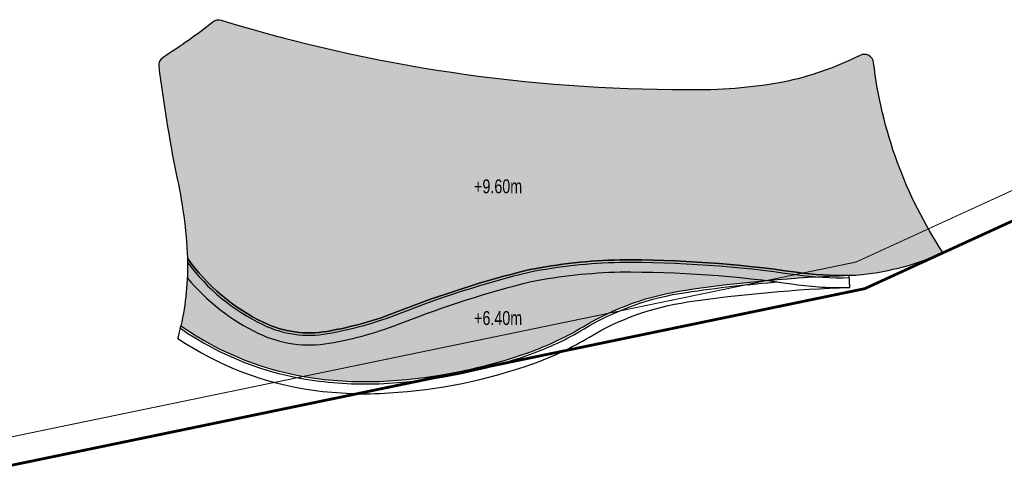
# Model space of a CAD drawing. Header units: millimetres. Extents: x -1402 to -179, y -280 to 6164.
# Tile 123 of 212: x -521 to -415, y 2438 to 2487. Entities that reach past the tile are written whole.
import ezdxf

# ---------------------------------------------------------------- set-up
doc = ezdxf.new("R2010")
doc.units = ezdxf.units.MM
doc.linetypes.add('AJN-Limite', pattern=[1.25, 0.5, -0.25, 0, -0.25, 0, -0.25])
doc.linetypes.add('DASH', pattern=[0.35, 0.25, -0.1])
doc.layers.get('0').update_dxf_attribs({"linetype": 'CONTINUOUS'})
doc.layers.add('AJN-2-SBT-V', color=51, linetype='CONTINUOUS')
doc.layers.add('AJN-8-251-H', color=251, linetype='CONTINUOUS')
doc.layers.add('AJN-6-Etang', color=7, linetype='CONTINUOUS', lineweight=15, true_color=0x46a499)
doc.layers.add('AJN-7-500-A', color=10, linetype='CONTINUOUS', lineweight=18)
doc.layers.add('GEO-1-LIM-V', color=10, linetype='AJN-Limite', lineweight=25)
doc.styles.get("Standard").update_dxf_attribs({"font": 'rs.shx', "bigfont": 'hztxt.shx'})

# ---------------------------------------------------------------- blocks, each defined once
blk = doc.blocks.new('A$C286A4316')
at = {"layer": 'AJN-6-Etang', "transparency": 33554687}
h = blk.add_hatch(color=256, dxfattribs=at)
h.dxf.hatch_style = 1
h.set_gradient(color1=(188, 236, 246), rotation=200, centered=1, tint=0.800000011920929, name='INVCURVED')
h.paths.add_polyline_path([(-27.60202240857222, 17.55884769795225, -0.07481121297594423), (-77.7403625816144, 25.03000989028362, 0.2456448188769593), (-78.65130117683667, 24.86002324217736, -0.02511659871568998), (-84.02734011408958, 21.05429115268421, 0.2902374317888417), (-84.48346753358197, 20.08555095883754, 0.0176722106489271), (-82.61423160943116, 8.520338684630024, -0.04417284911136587), (-81.3888328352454, -0.5963361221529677, 0.1277813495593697), (-73.17997165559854, -7.525164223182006, 0.1558683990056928), (-66.34932535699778, -8.471079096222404, 0.05108171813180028), (-58.65575512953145, -6.310999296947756, -0.03320750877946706), (-44.646321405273, -1.832637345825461, -0.04177237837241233), (-34.82197686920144, -0.7678780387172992, -0.03783789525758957), (-15.83746115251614, -2.105843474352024, 0.04486975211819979), (-10.10500299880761, -2.429041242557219, 0.01077716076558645), (-8.725417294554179, -2.353208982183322, 0.07664147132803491), (-7.105427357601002e-15, 8.881784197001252e-15, -0.1169123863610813), (-7.491359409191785, 20.50361688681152, 0.5202008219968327), (-8.933280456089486, 21.27997831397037, -0.06521763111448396), (-17.24888047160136, 18.3833381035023, -0.04920693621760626)])
h = blk.add_hatch(color=256, dxfattribs=at)
h.dxf.hatch_style = 1
h.set_gradient(color1=(98, 211, 234), color2=(237, 250, 252), rotation=220, centered=1, tint=0.800000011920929, name='INVCURVED')
h.paths.add_polyline_path([(-44.62257594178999, -10.73617759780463, 0.05049637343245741), (-38.77545148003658, -7.975293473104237, -0.09955463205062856), (-27.71932756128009, -4.019556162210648, -0.02755061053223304), (-10.1050029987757, -2.429041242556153, -0.04486975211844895), (-15.83746115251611, -2.105843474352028, 0.03783789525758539), (-34.8219768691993, -0.7678780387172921, 0.04177237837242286), (-44.64632140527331, -1.832637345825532, 0.03320750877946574), (-58.65575512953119, -6.310999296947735, -0.05108171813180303), (-66.34932535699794, -8.471079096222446, -0.1558683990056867), (-73.17997165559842, -7.525164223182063, -0.1277813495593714), (-81.38883283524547, -0.5963361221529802, -0.05730836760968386), (-82.09510377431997, -7.87915294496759, 0.1191296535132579), (-67.66829916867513, -13.52499113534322, 0.04944733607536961), (-59.75139132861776, -13.81857299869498, 0.0697347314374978)])
at = {"layer": 'AJN-2-SBT-V', "flags": 128}
for points in [[(-7.491359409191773, 20.50361688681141, 0.520200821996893), (-8.933280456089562, 21.27997831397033, -0.06521763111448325), (-17.24888047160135, 18.3833381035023, -0.04920693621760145), (-27.6020224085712, 17.55884769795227, -0.07481121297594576), (-77.74036258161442, 25.03000989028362, 0.2456448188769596), (-78.65130117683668, 24.86002324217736, -0.02511659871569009), (-84.02734011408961, 21.05429115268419, 0.2902374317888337), (-84.48346753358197, 20.08555095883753, 0.01767221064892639), (-82.61423160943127, 8.520338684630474, -0.04417284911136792), (-81.38883283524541, -0.596336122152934, 0.127781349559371), (-73.17997165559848, -7.52516422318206, 0.1558683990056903), (-66.34932535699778, -8.471079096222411, 0.05108171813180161), (-58.65575512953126, -6.310999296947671, -0.0332075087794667), (-44.64632140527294, -1.832637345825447, -0.04177237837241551), (-34.82197686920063, -0.7678780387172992, -0.03783789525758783), (-15.8374611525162, -2.105843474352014, 0.04486975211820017), (-10.10500299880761, -2.429041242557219, 0.01077716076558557), (-8.72541729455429, -2.353208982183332, 0.07664147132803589), (0, 0, -0.1169123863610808)], [(-27.71932756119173, -4.019556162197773, -0.02755061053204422), (-10.10500299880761, -2.429041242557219, -0.04486975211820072), (-15.83746115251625, -2.105843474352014, 0.03783789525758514), (-34.82197686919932, -0.7678780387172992, 0.04177237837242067), (-44.64632140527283, -1.832637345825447, 0.03320750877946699), (-58.65575512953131, -6.310999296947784, -0.0510817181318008), (-66.34932535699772, -8.471079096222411, -0.1558683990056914), (-73.17997165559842, -7.52516422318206, -0.1277813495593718), (-81.38883283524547, -0.596336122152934, -0.05730836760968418), (-82.09510377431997, -7.879152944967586, 0.1191296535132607), (-67.66829916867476, -13.52499113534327, 0.04944733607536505), (-59.75139132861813, -13.818572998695, 0.06973473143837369), (-44.62257594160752, -10.73617759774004, 0.05049637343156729), (-38.77545147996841, -7.975293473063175, -0.09955463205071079)]]:
    blk.add_lwpolyline(points, format="xyb", close=True, dxfattribs=at)
at = {"layer": 'AJN-8-251-H', "linetype": 'Continuous'}
blk.add_line((-10.0595575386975, -3.728246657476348), (-10.10500299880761, -2.429041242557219), dxfattribs=at)
at = {"layer": 'AJN-8-251-H', "linetype": 'Continuous', "flags": 128}
for points in [[(-81.38403889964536, -1.030946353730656, 0.123578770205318), (-73.28800436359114, -7.750616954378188, 0.155868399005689), (-66.30662510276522, -8.717405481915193, 0.05108171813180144), (-58.56400278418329, -6.54355360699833, -0.03319291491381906), (-44.59242450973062, -2.076843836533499, -0.04173485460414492), (-34.81825780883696, -1.017861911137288, -0.03783311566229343), (-15.87383162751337, -2.35318370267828, 0.04486975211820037), (-10.09666487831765, -2.678902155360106, 3.108119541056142e-06), (-10.09626347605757, -2.67888875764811)], [(-81.42016368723, -2.693573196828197, 0.1088100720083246), (-73.74174173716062, -8.69751842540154, 0.1558683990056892), (-66.12728403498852, -9.751976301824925, 0.05108171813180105), (-58.17864293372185, -7.52028170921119, -0.03313073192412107), (-44.3661251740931, -3.102532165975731, -0.04157415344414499), (-34.80260791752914, -2.067794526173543, -0.03781277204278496), (-16.02658762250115, -3.39201266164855, 0.04486975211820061), (-10.06164477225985, -3.728317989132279, 1.565343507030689e-05), (-10.05955748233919, -3.728248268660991)], [(-82.15295102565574, -8.143553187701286, 0.1183353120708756), (-67.70216475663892, -13.77268675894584, 0.04944733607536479), (-59.73596406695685, -14.06809654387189, 0.0697347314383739), (-44.53914846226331, -10.97184655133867, 0.05049637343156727), (-38.64647808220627, -8.189456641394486, -0.09955463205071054), (-27.68316988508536, -4.266927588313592, -0.01580081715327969), (-17.61578164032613, -3.118931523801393, -0.01580081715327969)], [(-82.41692937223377, -9.235677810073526, 0.1153320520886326), (-67.84440022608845, -14.81300837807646, 0.04944733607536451), (-59.67116956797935, -15.11609543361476, 0.06973473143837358), (-44.18875304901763, -11.96165615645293, 0.05049637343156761), (-38.10478981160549, -9.088941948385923, -0.09955463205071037), (-27.53130764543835, -5.305887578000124, -0.02755061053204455), (-10.0595575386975, -3.728246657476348)]]:
    blk.add_lwpolyline(points, format="xyb", dxfattribs=at)
at = {"layer": 'AJN-8-251-H', "linetype": 'Continuous'}
blk.add_arc((-113.4079297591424, -1.166851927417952), 32.02417924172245, 345.4064494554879, 347.9010272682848, dxfattribs=at)
at = {"layer": 'AJN-7-500-A', "char_height": 1.5, "attachment_point": 8}
for s, insert in [('{\\fSwis721 LtCn BT|b0|i0|c0|p34;+9.60m}', (-47.93172435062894, 6.38973843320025)), ('{\\fSwis721 LtCn BT|b0|i0|c0|p34;+6.40m}', (-47.93172435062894, -7.810261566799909))]:
    blk.add_mtext_dynamic_manual_height_columns(s, width=11.10498822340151, gutter_width=35.69431197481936, heights=[0], dxfattribs=dict(at, insert=insert))

msp = doc.modelspace()

# ---------------------------------------------------------------- linework, layer by layer
at = {"layer": 'GEO-1-LIM-V', "linetype": 'DASH', "ltscale": 5, "const_width": 0.1}
msp.add_lwpolyline([(-527.4439945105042, 2440.620001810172), (-431.1729879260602, 2460.563702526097), (-391.6268120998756, 2478.702580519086)], dxfattribs=at)
at = {"layer": 'GEO-1-LIM-V', "linetype": 'Continuous', "ltscale": 25, "const_width": 0.3}
msp.add_lwpolyline([(-526.647689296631, 2437.721268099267), (-430.2313892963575, 2457.695068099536), (-388.6950892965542, 2476.746768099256)], dxfattribs=at)

# ---------------------------------------------------------------- block references
msp.add_blockref('A$C286A4316', (-421.7959728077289, 2461.564190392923))

doc.saveas('drawing.dxf')
